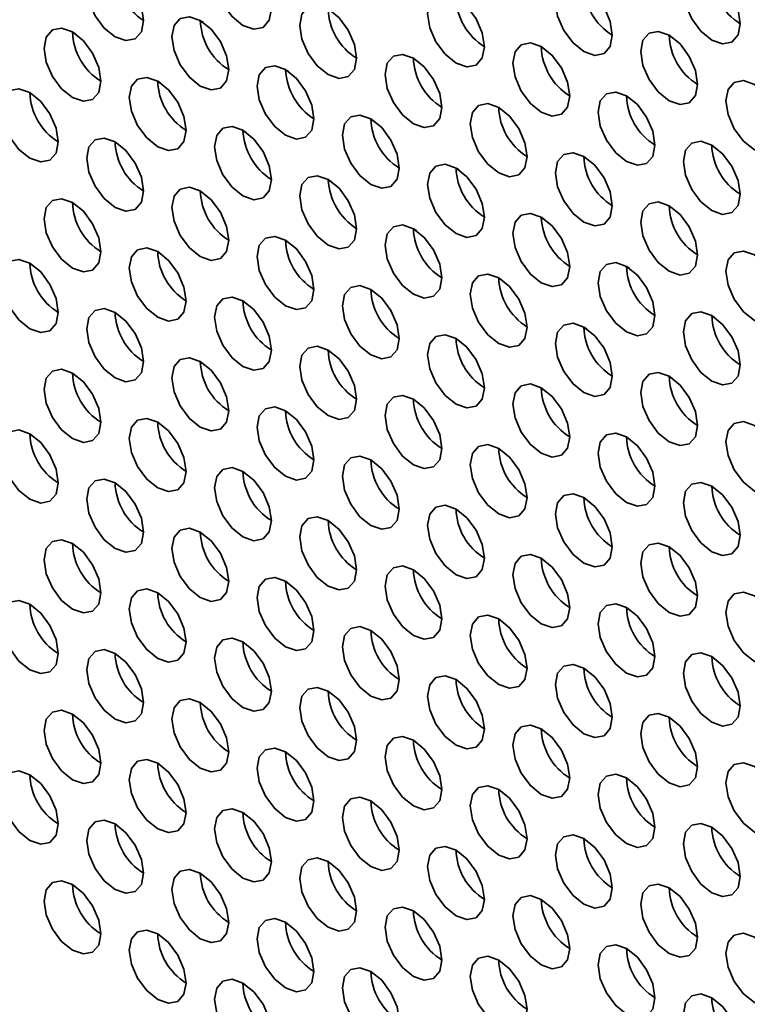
# Model space of a CAD drawing. Header units: millimetres. Extents: x 1 to 1119, y -1 to 863.
# Tile 105 of 211: x 795 to 801, y 626 to 634. Entities that reach past the tile are written whole.
import ezdxf

# ---------------------------------------------------------------- set-up
doc = ezdxf.new("R2010")
doc.units = ezdxf.units.MM

msp = doc.modelspace()

# ---------------------------------------------------------------- linework, layer by layer
at = {"color": 7, "linetype": 'Continuous', "lineweight": 35}
for p, q in [((796.6688, 633.7633), (796.6437, 633.7778)), ((795.5831, 633.6826), (795.6072, 633.6686)), ((797.3759, 633.3551), (797.3508, 633.3696)), ((796.2902, 633.2744), (796.3143, 633.2604)), ((798.083, 632.9469), (798.0579, 632.9614)), ((796.9973, 632.8662), (797.0214, 632.8522)), ((798.7902, 632.5387), (798.7651, 632.5532)), ((797.7044, 632.4579), (797.7285, 632.444)), ((799.4973, 632.1305), (799.4722, 632.145)), ((798.4115, 632.0497), (798.4357, 632.0358)), ((800.2044, 631.7223), (800.1793, 631.7368)), ((799.1186, 631.6415), (799.1428, 631.6276)), ((800.9115, 631.3141), (800.8864, 631.3286)), ((799.8257, 631.2333), (799.8499, 631.2194)), ((800.5328, 630.8251), (800.557, 630.8112))]:
    msp.add_line(p, q, dxfattribs=at)
at = {"color": 7, "linetype": 'Continuous', "lineweight": 35, "flags": 128}
for points in [[(797.233, 633.8747), (797.215, 633.9892), (797.1639, 634.107), (797.0875, 634.2101), (796.9973, 634.2829), (796.9071, 634.3143), (796.8306, 634.2994), (796.7795, 634.2406), (796.7616, 634.1468), (796.7795, 634.0323), (796.8306, 633.9145), (796.9071, 633.8114), (796.9973, 633.7386), (797.0875, 633.7072), (797.1639, 633.7221), (797.215, 633.7809), (797.233, 633.8747)], [(796.1723, 633.7793), (796.1544, 633.8938), (796.1033, 634.0116), (796.0268, 634.1148), (795.9366, 634.1876), (795.8464, 634.2189), (795.77, 634.2041), (795.7189, 634.1453), (795.7009, 634.0514), (795.7189, 633.9369), (795.77, 633.8191), (795.8464, 633.716), (795.9366, 633.6432), (796.0268, 633.6118), (796.1033, 633.6267), (796.1544, 633.6855), (796.1723, 633.7793)], [(801.1221, 633.7526), (801.1041, 633.8671), (801.053, 633.9849), (800.9766, 634.088), (800.8864, 634.1608), (800.7962, 634.1922), (800.7197, 634.1773), (800.6686, 634.1185), (800.6507, 634.0247), (800.6686, 633.9102), (800.7197, 633.7924), (800.7962, 633.6892), (800.8864, 633.6164), (800.9766, 633.5851), (801.053, 633.6), (801.1041, 633.6588), (801.1221, 633.7526)], [(800.0614, 633.6572), (800.0435, 633.7717), (799.9924, 633.8895), (799.9159, 633.9927), (799.8257, 634.0654), (799.7355, 634.0968), (799.659, 634.0819), (799.6079, 634.0231), (799.59, 633.9293), (799.6079, 633.8148), (799.659, 633.697), (799.7355, 633.5939), (799.8257, 633.5211), (799.9159, 633.4897), (799.9924, 633.5046), (800.0435, 633.5634), (800.0614, 633.6572)], [(799.0008, 633.5618), (798.9828, 633.6763), (798.9317, 633.7941), (798.8553, 633.8973), (798.7651, 633.9701), (798.6749, 634.0014), (798.5984, 633.9866), (798.5473, 633.9278), (798.5293, 633.834), (798.5473, 633.7195), (798.5984, 633.6017), (798.6749, 633.4985), (798.7651, 633.4257), (798.8553, 633.3944), (798.9317, 633.4092), (798.9828, 633.468), (799.0008, 633.5618)], [(797.9401, 633.4665), (797.9222, 633.581), (797.8711, 633.6988), (797.7946, 633.8019), (797.7044, 633.8747), (797.6142, 633.9061), (797.5377, 633.8912), (797.4866, 633.8324), (797.4687, 633.7386), (797.4866, 633.6241), (797.5377, 633.5063), (797.6142, 633.4031), (797.7044, 633.3304), (797.7946, 633.299), (797.8711, 633.3139), (797.9222, 633.3727), (797.9401, 633.4665)], [(796.8794, 633.3711), (796.8615, 633.4856), (796.8104, 633.6034), (796.7339, 633.7066), (796.6437, 633.7794), (796.5535, 633.8107), (796.4771, 633.7958), (796.426, 633.737), (796.408, 633.6432), (796.426, 633.5287), (796.4771, 633.4109), (796.5535, 633.3078), (796.6437, 633.235), (796.7339, 633.2036), (796.8104, 633.2185), (796.8615, 633.2773), (796.8794, 633.3711)], [(795.8188, 633.2757), (795.8008, 633.3903), (795.7497, 633.5081), (795.6733, 633.6112), (795.5831, 633.684), (795.4929, 633.7153), (795.4164, 633.7005), (795.3653, 633.6417), (795.3474, 633.5479), (795.3653, 633.4334), (795.4164, 633.3156), (795.4929, 633.2124), (795.5831, 633.1396), (795.6733, 633.1083), (795.7497, 633.1231), (795.8008, 633.1819), (795.8188, 633.2757)], [(800.7685, 633.249), (800.7506, 633.3635), (800.6995, 633.4813), (800.623, 633.5844), (800.5328, 633.6572), (800.4426, 633.6886), (800.3661, 633.6737), (800.3151, 633.6149), (800.2971, 633.5211), (800.3151, 633.4066), (800.3661, 633.2888), (800.4426, 633.1857), (800.5328, 633.1129), (800.623, 633.0815), (800.6995, 633.0964), (800.7506, 633.1552), (800.7685, 633.249)], [(799.7079, 633.1536), (799.6899, 633.2681), (799.6388, 633.3859), (799.5624, 633.4891), (799.4722, 633.5619), (799.382, 633.5932), (799.3055, 633.5784), (799.2544, 633.5196), (799.2365, 633.4258), (799.2544, 633.3112), (799.3055, 633.1934), (799.382, 633.0903), (799.4722, 633.0175), (799.5624, 632.9862), (799.6388, 633.001), (799.6899, 633.0598), (799.7079, 633.1536)], [(798.6472, 633.0583), (798.6293, 633.1728), (798.5782, 633.2906), (798.5017, 633.3937), (798.4115, 633.4665), (798.3213, 633.4979), (798.2448, 633.483), (798.1937, 633.4242), (798.1758, 633.3304), (798.1937, 633.2159), (798.2448, 633.0981), (798.3213, 632.9949), (798.4115, 632.9222), (798.5017, 632.8908), (798.5782, 632.9057), (798.6293, 632.9645), (798.6472, 633.0583)], [(797.5865, 632.9629), (797.5686, 633.0774), (797.5175, 633.1952), (797.441, 633.2984), (797.3508, 633.3712), (797.2606, 633.4025), (797.1842, 633.3876), (797.1331, 633.3288), (797.1151, 633.235), (797.1331, 633.1205), (797.1842, 633.0027), (797.2606, 632.8996), (797.3508, 632.8268), (797.441, 632.7954), (797.5175, 632.8103), (797.5686, 632.8691), (797.5865, 632.9629)], [(796.5259, 632.8675), (796.5079, 632.9821), (796.4568, 633.0999), (796.3804, 633.203), (796.2902, 633.2758), (796.2, 633.3071), (796.1235, 633.2923), (796.0724, 633.2335), (796.0545, 633.1397), (796.0724, 633.0252), (796.1235, 632.9074), (796.2, 632.8042), (796.2902, 632.7314), (796.3804, 632.7001), (796.4568, 632.7149), (796.5079, 632.7737), (796.5259, 632.8675)], [(801.4756, 632.8408), (801.4577, 632.9553), (801.4066, 633.0731), (801.3301, 633.1762), (801.2399, 633.249), (801.1497, 633.2804), (801.0733, 633.2655), (801.0222, 633.2067), (801.0042, 633.1129), (801.0222, 632.9984), (801.0733, 632.8806), (801.1497, 632.7775), (801.2399, 632.7047), (801.3301, 632.6733), (801.4066, 632.6882), (801.4577, 632.747), (801.4756, 632.8408)], [(795.4652, 632.7722), (795.4473, 632.8867), (795.3962, 633.0045), (795.3197, 633.1076), (795.2295, 633.1804), (795.1393, 633.2118), (795.0629, 633.1969), (795.0118, 633.1381), (794.9938, 633.0443), (795.0118, 632.9298), (795.0629, 632.812), (795.1393, 632.7089), (795.2295, 632.6361), (795.3197, 632.6047), (795.3962, 632.6196), (795.4473, 632.6784), (795.4652, 632.7722)], [(800.415, 632.7454), (800.397, 632.8599), (800.3459, 632.9777), (800.2695, 633.0809), (800.1793, 633.1537), (800.0891, 633.185), (800.0126, 633.1702), (799.9615, 633.1114), (799.9436, 633.0176), (799.9615, 632.903), (800.0126, 632.7852), (800.0891, 632.6821), (800.1793, 632.6093), (800.2695, 632.578), (800.3459, 632.5928), (800.397, 632.6516), (800.415, 632.7454)], [(799.3543, 632.6501), (799.3364, 632.7646), (799.2853, 632.8824), (799.2088, 632.9855), (799.1186, 633.0583), (799.0284, 633.0897), (798.9519, 633.0748), (798.9008, 633.016), (798.8829, 632.9222), (798.9008, 632.8077), (798.9519, 632.6899), (799.0284, 632.5867), (799.1186, 632.5139), (799.2088, 632.4826), (799.2853, 632.4975), (799.3364, 632.5563), (799.3543, 632.6501)], [(798.2936, 632.5547), (798.2757, 632.6692), (798.2246, 632.787), (798.1481, 632.8902), (798.0579, 632.9629), (797.9677, 632.9943), (797.8913, 632.9794), (797.8402, 632.9206), (797.8222, 632.8268), (797.8402, 632.7123), (797.8913, 632.5945), (797.9677, 632.4914), (798.0579, 632.4186), (798.1481, 632.3872), (798.2246, 632.4021), (798.2757, 632.4609), (798.2936, 632.5547)], [(797.233, 632.4593), (797.215, 632.5739), (797.1639, 632.6916), (797.0875, 632.7948), (796.9973, 632.8676), (796.9071, 632.8989), (796.8306, 632.8841), (796.7795, 632.8253), (796.7616, 632.7315), (796.7795, 632.617), (796.8306, 632.4992), (796.9071, 632.396), (796.9973, 632.3232), (797.0875, 632.2919), (797.1639, 632.3067), (797.215, 632.3655), (797.233, 632.4593)], [(796.1723, 632.364), (796.1544, 632.4785), (796.1033, 632.5963), (796.0268, 632.6994), (795.9366, 632.7722), (795.8464, 632.8036), (795.77, 632.7887), (795.7189, 632.7299), (795.7009, 632.6361), (795.7189, 632.5216), (795.77, 632.4038), (795.8464, 632.3007), (795.9366, 632.2279), (796.0268, 632.1965), (796.1033, 632.2114), (796.1544, 632.2702), (796.1723, 632.364)], [(801.1221, 632.3372), (801.1041, 632.4517), (801.053, 632.5695), (800.9766, 632.6727), (800.8864, 632.7455), (800.7962, 632.7768), (800.7197, 632.762), (800.6686, 632.7032), (800.6507, 632.6094), (800.6686, 632.4948), (800.7197, 632.377), (800.7962, 632.2739), (800.8864, 632.2011), (800.9766, 632.1698), (801.053, 632.1846), (801.1041, 632.2434), (801.1221, 632.3372)], [(800.0614, 632.2419), (800.0435, 632.3564), (799.9924, 632.4742), (799.9159, 632.5773), (799.8257, 632.6501), (799.7355, 632.6815), (799.659, 632.6666), (799.6079, 632.6078), (799.59, 632.514), (799.6079, 632.3995), (799.659, 632.2817), (799.7355, 632.1785), (799.8257, 632.1057), (799.9159, 632.0744), (799.9924, 632.0893), (800.0435, 632.1481), (800.0614, 632.2419)], [(799.0008, 632.1465), (798.9828, 632.261), (798.9317, 632.3788), (798.8553, 632.482), (798.7651, 632.5547), (798.6749, 632.5861), (798.5984, 632.5712), (798.5473, 632.5124), (798.5293, 632.4186), (798.5473, 632.3041), (798.5984, 632.1863), (798.6749, 632.0832), (798.7651, 632.0104), (798.8553, 631.979), (798.9317, 631.9939), (798.9828, 632.0527), (799.0008, 632.1465)], [(797.9401, 632.0511), (797.9222, 632.1657), (797.8711, 632.2834), (797.7946, 632.3866), (797.7044, 632.4594), (797.6142, 632.4907), (797.5377, 632.4759), (797.4866, 632.4171), (797.4687, 632.3233), (797.4866, 632.2088), (797.5377, 632.091), (797.6142, 631.9878), (797.7044, 631.915), (797.7946, 631.8837), (797.8711, 631.8985), (797.9222, 631.9573), (797.9401, 632.0511)], [(796.8794, 631.9558), (796.8615, 632.0703), (796.8104, 632.1881), (796.7339, 632.2912), (796.6437, 632.364), (796.5535, 632.3954), (796.4771, 632.3805), (796.426, 632.3217), (796.408, 632.2279), (796.426, 632.1134), (796.4771, 631.9956), (796.5535, 631.8924), (796.6437, 631.8197), (796.7339, 631.7883), (796.8104, 631.8032), (796.8615, 631.862), (796.8794, 631.9558)], [(795.8188, 631.8604), (795.8008, 631.9749), (795.7497, 632.0927), (795.6733, 632.1959), (795.5831, 632.2687), (795.4929, 632.3), (795.4164, 632.2852), (795.3653, 632.2263), (795.3474, 632.1325), (795.3653, 632.018), (795.4164, 631.9002), (795.4929, 631.7971), (795.5831, 631.7243), (795.6733, 631.6929), (795.7497, 631.7078), (795.8008, 631.7666), (795.8188, 631.8604)], [(800.7685, 631.8337), (800.7506, 631.9482), (800.6995, 632.066), (800.623, 632.1691), (800.5328, 632.2419), (800.4426, 632.2733), (800.3661, 632.2584), (800.3151, 632.1996), (800.2971, 632.1058), (800.3151, 631.9913), (800.3661, 631.8735), (800.4426, 631.7703), (800.5328, 631.6975), (800.623, 631.6662), (800.6995, 631.681), (800.7506, 631.7399), (800.7685, 631.8337)], [(799.7079, 631.7383), (799.6899, 631.8528), (799.6388, 631.9706), (799.5624, 632.0737), (799.4722, 632.1465), (799.382, 632.1779), (799.3055, 632.163), (799.2544, 632.1042), (799.2365, 632.0104), (799.2544, 631.8959), (799.3055, 631.7781), (799.382, 631.675), (799.4722, 631.6022), (799.5624, 631.5708), (799.6388, 631.5857), (799.6899, 631.6445), (799.7079, 631.7383)], [(798.6472, 631.6429), (798.6293, 631.7574), (798.5782, 631.8752), (798.5017, 631.9784), (798.4115, 632.0512), (798.3213, 632.0825), (798.2448, 632.0677), (798.1937, 632.0089), (798.1758, 631.9151), (798.1937, 631.8005), (798.2448, 631.6827), (798.3213, 631.5796), (798.4115, 631.5068), (798.5017, 631.4755), (798.5782, 631.4903), (798.6293, 631.5491), (798.6472, 631.6429)], [(797.5865, 631.5476), (797.5686, 631.6621), (797.5175, 631.7799), (797.441, 631.883), (797.3508, 631.9558), (797.2606, 631.9872), (797.1842, 631.9723), (797.1331, 631.9135), (797.1151, 631.8197), (797.1331, 631.7052), (797.1842, 631.5874), (797.2606, 631.4842), (797.3508, 631.4115), (797.441, 631.3801), (797.5175, 631.395), (797.5686, 631.4538), (797.5865, 631.5476)], [(796.5259, 631.4522), (796.5079, 631.5667), (796.4568, 631.6845), (796.3804, 631.7877), (796.2902, 631.8605), (796.2, 631.8918), (796.1235, 631.8769), (796.0724, 631.8181), (796.0545, 631.7243), (796.0724, 631.6098), (796.1235, 631.492), (796.2, 631.3889), (796.2902, 631.3161), (796.3804, 631.2847), (796.4568, 631.2996), (796.5079, 631.3584), (796.5259, 631.4522)], [(801.4756, 631.4254), (801.4577, 631.54), (801.4066, 631.6578), (801.3301, 631.7609), (801.2399, 631.8337), (801.1497, 631.865), (801.0733, 631.8502), (801.0222, 631.7914), (801.0042, 631.6976), (801.0222, 631.5831), (801.0733, 631.4653), (801.1497, 631.3621), (801.2399, 631.2893), (801.3301, 631.258), (801.4066, 631.2728), (801.4577, 631.3316), (801.4756, 631.4254)], [(795.4652, 631.3568), (795.4473, 631.4714), (795.3962, 631.5892), (795.3197, 631.6923), (795.2295, 631.7651), (795.1393, 631.7964), (795.0629, 631.7816), (795.0118, 631.7228), (794.9938, 631.629), (795.0118, 631.5145), (795.0629, 631.3967), (795.1393, 631.2935), (795.2295, 631.2207), (795.3197, 631.1894), (795.3962, 631.2042), (795.4473, 631.263), (795.4652, 631.3568)], [(800.415, 631.3301), (800.397, 631.4446), (800.3459, 631.5624), (800.2695, 631.6655), (800.1793, 631.7383), (800.0891, 631.7697), (800.0126, 631.7548), (799.9615, 631.696), (799.9436, 631.6022), (799.9615, 631.4877), (800.0126, 631.3699), (800.0891, 631.2668), (800.1793, 631.194), (800.2695, 631.1626), (800.3459, 631.1775), (800.397, 631.2363), (800.415, 631.3301)], [(799.3543, 631.2347), (799.3364, 631.3492), (799.2853, 631.467), (799.2088, 631.5702), (799.1186, 631.643), (799.0284, 631.6743), (798.9519, 631.6595), (798.9008, 631.6007), (798.8829, 631.5069), (798.9008, 631.3923), (798.9519, 631.2745), (799.0284, 631.1714), (799.1186, 631.0986), (799.2088, 631.0673), (799.2853, 631.0821), (799.3364, 631.1409), (799.3543, 631.2347)], [(798.2936, 631.1394), (798.2757, 631.2539), (798.2246, 631.3717), (798.1481, 631.4748), (798.0579, 631.5476), (797.9677, 631.579), (797.8913, 631.5641), (797.8402, 631.5053), (797.8222, 631.4115), (797.8402, 631.297), (797.8913, 631.1792), (797.9677, 631.076), (798.0579, 631.0032), (798.1481, 630.9719), (798.2246, 630.9868), (798.2757, 631.0456), (798.2936, 631.1394)], [(797.233, 631.044), (797.215, 631.1585), (797.1639, 631.2763), (797.0875, 631.3795), (796.9973, 631.4522), (796.9071, 631.4836), (796.8306, 631.4687), (796.7795, 631.4099), (796.7616, 631.3161), (796.7795, 631.2016), (796.8306, 631.0838), (796.9071, 630.9807), (796.9973, 630.9079), (797.0875, 630.8765), (797.1639, 630.8914), (797.215, 630.9502), (797.233, 631.044)], [(796.1723, 630.9486), (796.1544, 631.0632), (796.1033, 631.1809), (796.0268, 631.2841), (795.9366, 631.3569), (795.8464, 631.3882), (795.77, 631.3734), (795.7189, 631.3146), (795.7009, 631.2208), (795.7189, 631.1063), (795.77, 630.9885), (795.8464, 630.8853), (795.9366, 630.8125), (796.0268, 630.7812), (796.1033, 630.796), (796.1544, 630.8548), (796.1723, 630.9486)], [(801.1221, 630.9219), (801.1041, 631.0364), (801.053, 631.1542), (800.9766, 631.2573), (800.8864, 631.3301), (800.7962, 631.3615), (800.7197, 631.3466), (800.6686, 631.2878), (800.6507, 631.194), (800.6686, 631.0795), (800.7197, 630.9617), (800.7962, 630.8586), (800.8864, 630.7858), (800.9766, 630.7544), (801.053, 630.7693), (801.1041, 630.8281), (801.1221, 630.9219)], [(800.0614, 630.8265), (800.0435, 630.941), (799.9924, 631.0588), (799.9159, 631.162), (799.8257, 631.2348), (799.7355, 631.2661), (799.659, 631.2513), (799.6079, 631.1925), (799.59, 631.0987), (799.6079, 630.9841), (799.659, 630.8663), (799.7355, 630.7632), (799.8257, 630.6904), (799.9159, 630.6591), (799.9924, 630.6739), (800.0435, 630.7327), (800.0614, 630.8265)], [(799.0008, 630.7312), (798.9828, 630.8457), (798.9317, 630.9635), (798.8553, 631.0666), (798.7651, 631.1394), (798.6749, 631.1708), (798.5984, 631.1559), (798.5473, 631.0971), (798.5293, 631.0033), (798.5473, 630.8888), (798.5984, 630.771), (798.6749, 630.6678), (798.7651, 630.595), (798.8553, 630.5637), (798.9317, 630.5786), (798.9828, 630.6374), (799.0008, 630.7312)], [(797.9401, 630.6358), (797.9222, 630.7503), (797.8711, 630.8681), (797.7946, 630.9713), (797.7044, 631.044), (797.6142, 631.0754), (797.5377, 631.0605), (797.4866, 631.0017), (797.4687, 630.9079), (797.4866, 630.7934), (797.5377, 630.6756), (797.6142, 630.5725), (797.7044, 630.4997), (797.7946, 630.4683), (797.8711, 630.4832), (797.9222, 630.542), (797.9401, 630.6358)], [(796.8794, 630.5404), (796.8615, 630.655), (796.8104, 630.7727), (796.7339, 630.8759), (796.6437, 630.9487), (796.5535, 630.98), (796.4771, 630.9652), (796.426, 630.9064), (796.408, 630.8126), (796.426, 630.6981), (796.4771, 630.5803), (796.5535, 630.4771), (796.6437, 630.4043), (796.7339, 630.373), (796.8104, 630.3878), (796.8615, 630.4466), (796.8794, 630.5404)], [(795.8188, 630.4451), (795.8008, 630.5596), (795.7497, 630.6774), (795.6733, 630.7805), (795.5831, 630.8533), (795.4929, 630.8847), (795.4164, 630.8698), (795.3653, 630.811), (795.3474, 630.7172), (795.3653, 630.6027), (795.4164, 630.4849), (795.4929, 630.3817), (795.5831, 630.309), (795.6733, 630.2776), (795.7497, 630.2925), (795.8008, 630.3513), (795.8188, 630.4451)], [(800.7685, 630.4183), (800.7506, 630.5328), (800.6995, 630.6506), (800.623, 630.7538), (800.5328, 630.8266), (800.4426, 630.8579), (800.3661, 630.8431), (800.3151, 630.7843), (800.2971, 630.6904), (800.3151, 630.5759), (800.3661, 630.4581), (800.4426, 630.355), (800.5328, 630.2822), (800.623, 630.2509), (800.6995, 630.2657), (800.7506, 630.3245), (800.7685, 630.4183)], [(799.7079, 630.323), (799.6899, 630.4375), (799.6388, 630.5553), (799.5624, 630.6584), (799.4722, 630.7312), (799.382, 630.7626), (799.3055, 630.7477), (799.2544, 630.6889), (799.2365, 630.5951), (799.2544, 630.4806), (799.3055, 630.3628), (799.382, 630.2596), (799.4722, 630.1868), (799.5624, 630.1555), (799.6388, 630.1703), (799.6899, 630.2292), (799.7079, 630.323)], [(798.6472, 630.2276), (798.6293, 630.3421), (798.5782, 630.4599), (798.5017, 630.5631), (798.4115, 630.6358), (798.3213, 630.6672), (798.2448, 630.6523), (798.1937, 630.5935), (798.1758, 630.4997), (798.1937, 630.3852), (798.2448, 630.2674), (798.3213, 630.1643), (798.4115, 630.0915), (798.5017, 630.0601), (798.5782, 630.075), (798.6293, 630.1338), (798.6472, 630.2276)], [(797.5865, 630.1322), (797.5686, 630.2467), (797.5175, 630.3645), (797.441, 630.4677), (797.3508, 630.5405), (797.2606, 630.5718), (797.1842, 630.557), (797.1331, 630.4982), (797.1151, 630.4044), (797.1331, 630.2898), (797.1842, 630.172), (797.2606, 630.0689), (797.3508, 629.9961), (797.441, 629.9648), (797.5175, 629.9796), (797.5686, 630.0384), (797.5865, 630.1322)], [(796.5259, 630.0369), (796.5079, 630.1514), (796.4568, 630.2692), (796.3804, 630.3723), (796.2902, 630.4451), (796.2, 630.4765), (796.1235, 630.4616), (796.0724, 630.4028), (796.0545, 630.309), (796.0724, 630.1945), (796.1235, 630.0767), (796.2, 629.9735), (796.2902, 629.9008), (796.3804, 629.8694), (796.4568, 629.8843), (796.5079, 629.9431), (796.5259, 630.0369)], [(801.4756, 630.0101), (801.4577, 630.1246), (801.4066, 630.2424), (801.3301, 630.3456), (801.2399, 630.4184), (801.1497, 630.4497), (801.0733, 630.4349), (801.0222, 630.3761), (801.0042, 630.2822), (801.0222, 630.1677), (801.0733, 630.0499), (801.1497, 629.9468), (801.2399, 629.874), (801.3301, 629.8426), (801.4066, 629.8575), (801.4577, 629.9163), (801.4756, 630.0101)], [(795.4652, 629.9415), (795.4473, 630.056), (795.3962, 630.1738), (795.3197, 630.277), (795.2295, 630.3498), (795.1393, 630.3811), (795.0629, 630.3662), (795.0118, 630.3074), (794.9938, 630.2136), (795.0118, 630.0991), (795.0629, 629.9813), (795.1393, 629.8782), (795.2295, 629.8054), (795.3197, 629.774), (795.3962, 629.7889), (795.4473, 629.8477), (795.4652, 629.9415)], [(800.415, 629.9147), (800.397, 630.0293), (800.3459, 630.1471), (800.2695, 630.2502), (800.1793, 630.323), (800.0891, 630.3543), (800.0126, 630.3395), (799.9615, 630.2807), (799.9436, 630.1869), (799.9615, 630.0724), (800.0126, 629.9546), (800.0891, 629.8514), (800.1793, 629.7786), (800.2695, 629.7473), (800.3459, 629.7621), (800.397, 629.8209), (800.415, 629.9147)], [(799.3543, 629.8194), (799.3364, 629.9339), (799.2853, 630.0517), (799.2088, 630.1548), (799.1186, 630.2276), (799.0284, 630.259), (798.9519, 630.2441), (798.9008, 630.1853), (798.8829, 630.0915), (798.9008, 629.977), (798.9519, 629.8592), (799.0284, 629.7561), (799.1186, 629.6833), (799.2088, 629.6519), (799.2853, 629.6668), (799.3364, 629.7256), (799.3543, 629.8194)], [(798.2936, 629.724), (798.2757, 629.8385), (798.2246, 629.9563), (798.1481, 630.0595), (798.0579, 630.1323), (797.9677, 630.1636), (797.8913, 630.1488), (797.8402, 630.09), (797.8222, 629.9962), (797.8402, 629.8816), (797.8913, 629.7638), (797.9677, 629.6607), (798.0579, 629.5879), (798.1481, 629.5566), (798.2246, 629.5714), (798.2757, 629.6302), (798.2936, 629.724)], [(797.233, 629.6287), (797.215, 629.7432), (797.1639, 629.861), (797.0875, 629.9641), (796.9973, 630.0369), (796.9071, 630.0683), (796.8306, 630.0534), (796.7795, 629.9946), (796.7616, 629.9008), (796.7795, 629.7863), (796.8306, 629.6685), (796.9071, 629.5653), (796.9973, 629.4925), (797.0875, 629.4612), (797.1639, 629.4761), (797.215, 629.5349), (797.233, 629.6287)], [(796.1723, 629.5333), (796.1544, 629.6478), (796.1033, 629.7656), (796.0268, 629.8688), (795.9366, 629.9415), (795.8464, 629.9729), (795.77, 629.958), (795.7189, 629.8992), (795.7009, 629.8054), (795.7189, 629.6909), (795.77, 629.5731), (795.8464, 629.47), (795.9366, 629.3972), (796.0268, 629.3658), (796.1033, 629.3807), (796.1544, 629.4395), (796.1723, 629.5333)], [(801.1221, 629.5065), (801.1041, 629.6211), (801.053, 629.7389), (800.9766, 629.842), (800.8864, 629.9148), (800.7962, 629.9461), (800.7197, 629.9313), (800.6686, 629.8725), (800.6507, 629.7787), (800.6686, 629.6642), (800.7197, 629.5464), (800.7962, 629.4432), (800.8864, 629.3704), (800.9766, 629.3391), (801.053, 629.3539), (801.1041, 629.4127), (801.1221, 629.5065)], [(800.0614, 629.4112), (800.0435, 629.5257), (799.9924, 629.6435), (799.9159, 629.7466), (799.8257, 629.8194), (799.7355, 629.8508), (799.659, 629.8359), (799.6079, 629.7771), (799.59, 629.6833), (799.6079, 629.5688), (799.659, 629.451), (799.7355, 629.3479), (799.8257, 629.2751), (799.9159, 629.2437), (799.9924, 629.2586), (800.0435, 629.3174), (800.0614, 629.4112)], [(799.0008, 629.3158), (798.9828, 629.4303), (798.9317, 629.5481), (798.8553, 629.6513), (798.7651, 629.7241), (798.6749, 629.7554), (798.5984, 629.7406), (798.5473, 629.6818), (798.5293, 629.588), (798.5473, 629.4734), (798.5984, 629.3556), (798.6749, 629.2525), (798.7651, 629.1797), (798.8553, 629.1484), (798.9317, 629.1632), (798.9828, 629.222), (799.0008, 629.3158)], [(797.9401, 629.2205), (797.9222, 629.335), (797.8711, 629.4528), (797.7946, 629.5559), (797.7044, 629.6287), (797.6142, 629.6601), (797.5377, 629.6452), (797.4866, 629.5864), (797.4687, 629.4926), (797.4866, 629.3781), (797.5377, 629.2603), (797.6142, 629.1571), (797.7044, 629.0843), (797.7946, 629.053), (797.8711, 629.0679), (797.9222, 629.1267), (797.9401, 629.2205)], [(796.8794, 629.1251), (796.8615, 629.2396), (796.8104, 629.3574), (796.7339, 629.4606), (796.6437, 629.5333), (796.5535, 629.5647), (796.4771, 629.5498), (796.426, 629.491), (796.408, 629.3972), (796.426, 629.2827), (796.4771, 629.1649), (796.5535, 629.0618), (796.6437, 628.989), (796.7339, 628.9576), (796.8104, 628.9725), (796.8615, 629.0313), (796.8794, 629.1251)], [(795.8188, 629.0297), (795.8008, 629.1442), (795.7497, 629.262), (795.6733, 629.3652), (795.5831, 629.438), (795.4929, 629.4693), (795.4164, 629.4545), (795.3653, 629.3957), (795.3474, 629.3019), (795.3653, 629.1874), (795.4164, 629.0696), (795.4929, 628.9664), (795.5831, 628.8936), (795.6733, 628.8623), (795.7497, 628.8771), (795.8008, 628.9359), (795.8188, 629.0297)], [(800.7685, 629.003), (800.7506, 629.1175), (800.6995, 629.2353), (800.623, 629.3384), (800.5328, 629.4112), (800.4426, 629.4426), (800.3661, 629.4277), (800.3151, 629.3689), (800.2971, 629.2751), (800.3151, 629.1606), (800.3661, 629.0428), (800.4426, 628.9397), (800.5328, 628.8669), (800.623, 628.8355), (800.6995, 628.8504), (800.7506, 628.9092), (800.7685, 629.003)], [(799.7079, 628.9076), (799.6899, 629.0221), (799.6388, 629.1399), (799.5624, 629.2431), (799.4722, 629.3159), (799.382, 629.3472), (799.3055, 629.3324), (799.2544, 629.2736), (799.2365, 629.1798), (799.2544, 629.0652), (799.3055, 628.9474), (799.382, 628.8443), (799.4722, 628.7715), (799.5624, 628.7402), (799.6388, 628.755), (799.6899, 628.8138), (799.7079, 628.9076)], [(798.6472, 628.8123), (798.6293, 628.9268), (798.5782, 629.0446), (798.5017, 629.1477), (798.4115, 629.2205), (798.3213, 629.2519), (798.2448, 629.237), (798.1937, 629.1782), (798.1758, 629.0844), (798.1937, 628.9699), (798.2448, 628.8521), (798.3213, 628.7489), (798.4115, 628.6761), (798.5017, 628.6448), (798.5782, 628.6596), (798.6293, 628.7185), (798.6472, 628.8123)], [(797.5865, 628.7169), (797.5686, 628.8314), (797.5175, 628.9492), (797.441, 629.0524), (797.3508, 629.1251), (797.2606, 629.1565), (797.1842, 629.1416), (797.1331, 629.0828), (797.1151, 628.989), (797.1331, 628.8745), (797.1842, 628.7567), (797.2606, 628.6536), (797.3508, 628.5808), (797.441, 628.5494), (797.5175, 628.5643), (797.5686, 628.6231), (797.5865, 628.7169)], [(796.5259, 628.6215), (796.5079, 628.736), (796.4568, 628.8538), (796.3804, 628.957), (796.2902, 629.0298), (796.2, 629.0611), (796.1235, 629.0463), (796.0724, 628.9875), (796.0545, 628.8937), (796.0724, 628.7791), (796.1235, 628.6613), (796.2, 628.5582), (796.2902, 628.4854), (796.3804, 628.4541), (796.4568, 628.4689), (796.5079, 628.5277), (796.5259, 628.6215)], [(801.4756, 628.5948), (801.4577, 628.7093), (801.4066, 628.8271), (801.3301, 628.9302), (801.2399, 629.003), (801.1497, 629.0344), (801.0733, 629.0195), (801.0222, 628.9607), (801.0042, 628.8669), (801.0222, 628.7524), (801.0733, 628.6346), (801.1497, 628.5315), (801.2399, 628.4587), (801.3301, 628.4273), (801.4066, 628.4422), (801.4577, 628.501), (801.4756, 628.5948)], [(795.4652, 628.5262), (795.4473, 628.6407), (795.3962, 628.7585), (795.3197, 628.8616), (795.2295, 628.9344), (795.1393, 628.9658), (795.0629, 628.9509), (795.0118, 628.8921), (794.9938, 628.7983), (795.0118, 628.6838), (795.0629, 628.566), (795.1393, 628.4628), (795.2295, 628.3901), (795.3197, 628.3587), (795.3962, 628.3736), (795.4473, 628.4324), (795.4652, 628.5262)], [(800.415, 628.4994), (800.397, 628.6139), (800.3459, 628.7317), (800.2695, 628.8349), (800.1793, 628.9077), (800.0891, 628.939), (800.0126, 628.9242), (799.9615, 628.8654), (799.9436, 628.7715), (799.9615, 628.657), (800.0126, 628.5392), (800.0891, 628.4361), (800.1793, 628.3633), (800.2695, 628.3319), (800.3459, 628.3468), (800.397, 628.4056), (800.415, 628.4994)], [(799.3543, 628.404), (799.3364, 628.5186), (799.2853, 628.6364), (799.2088, 628.7395), (799.1186, 628.8123), (799.0284, 628.8437), (798.9519, 628.8288), (798.9008, 628.77), (798.8829, 628.6762), (798.9008, 628.5617), (798.9519, 628.4439), (799.0284, 628.3407), (799.1186, 628.2679), (799.2088, 628.2366), (799.2853, 628.2514), (799.3364, 628.3102), (799.3543, 628.404)], [(798.2936, 628.3087), (798.2757, 628.4232), (798.2246, 628.541), (798.1481, 628.6441), (798.0579, 628.7169), (797.9677, 628.7483), (797.8913, 628.7334), (797.8402, 628.6746), (797.8222, 628.5808), (797.8402, 628.4663), (797.8913, 628.3485), (797.9677, 628.2454), (798.0579, 628.1726), (798.1481, 628.1412), (798.2246, 628.1561), (798.2757, 628.2149), (798.2936, 628.3087)], [(797.233, 628.2133), (797.215, 628.3278), (797.1639, 628.4456), (797.0875, 628.5488), (796.9973, 628.6216), (796.9071, 628.6529), (796.8306, 628.6381), (796.7795, 628.5793), (796.7616, 628.4855), (796.7795, 628.3709), (796.8306, 628.2531), (796.9071, 628.15), (796.9973, 628.0772), (797.0875, 628.0459), (797.1639, 628.0607), (797.215, 628.1195), (797.233, 628.2133)], [(796.1723, 628.118), (796.1544, 628.2325), (796.1033, 628.3503), (796.0268, 628.4534), (795.9366, 628.5262), (795.8464, 628.5576), (795.77, 628.5427), (795.7189, 628.4839), (795.7009, 628.3901), (795.7189, 628.2756), (795.77, 628.1578), (795.8464, 628.0546), (795.9366, 627.9818), (796.0268, 627.9505), (796.1033, 627.9654), (796.1544, 628.0242), (796.1723, 628.118)], [(801.1221, 628.0912), (801.1041, 628.2057), (801.053, 628.3235), (800.9766, 628.4267), (800.8864, 628.4995), (800.7962, 628.5308), (800.7197, 628.516), (800.6686, 628.4571), (800.6507, 628.3633), (800.6686, 628.2488), (800.7197, 628.131), (800.7962, 628.0279), (800.8864, 627.9551), (800.9766, 627.9237), (801.053, 627.9386), (801.1041, 627.9974), (801.1221, 628.0912)], [(800.0614, 627.9958), (800.0435, 628.1104), (799.9924, 628.2282), (799.9159, 628.3313), (799.8257, 628.4041), (799.7355, 628.4354), (799.659, 628.4206), (799.6079, 628.3618), (799.59, 628.268), (799.6079, 628.1535), (799.659, 628.0357), (799.7355, 627.9325), (799.8257, 627.8597), (799.9159, 627.8284), (799.9924, 627.8432), (800.0435, 627.902), (800.0614, 627.9958)], [(799.0008, 627.9005), (798.9828, 628.015), (798.9317, 628.1328), (798.8553, 628.2359), (798.7651, 628.3087), (798.6749, 628.3401), (798.5984, 628.3252), (798.5473, 628.2664), (798.5293, 628.1726), (798.5473, 628.0581), (798.5984, 627.9403), (798.6749, 627.8372), (798.7651, 627.7644), (798.8553, 627.733), (798.9317, 627.7479), (798.9828, 627.8067), (799.0008, 627.9005)], [(797.9401, 627.8051), (797.9222, 627.9196), (797.8711, 628.0374), (797.7946, 628.1406), (797.7044, 628.2134), (797.6142, 628.2447), (797.5377, 628.2299), (797.4866, 628.1711), (797.4687, 628.0773), (797.4866, 627.9627), (797.5377, 627.8449), (797.6142, 627.7418), (797.7044, 627.669), (797.7946, 627.6377), (797.8711, 627.6525), (797.9222, 627.7113), (797.9401, 627.8051)], [(796.8794, 627.7098), (796.8615, 627.8243), (796.8104, 627.9421), (796.7339, 628.0452), (796.6437, 628.118), (796.5535, 628.1494), (796.4771, 628.1345), (796.426, 628.0757), (796.408, 627.9819), (796.426, 627.8674), (796.4771, 627.7496), (796.5535, 627.6464), (796.6437, 627.5736), (796.7339, 627.5423), (796.8104, 627.5572), (796.8615, 627.616), (796.8794, 627.7098)], [(795.8188, 627.6144), (795.8008, 627.7289), (795.7497, 627.8467), (795.6733, 627.9499), (795.5831, 628.0226), (795.4929, 628.054), (795.4164, 628.0391), (795.3653, 627.9803), (795.3474, 627.8865), (795.3653, 627.772), (795.4164, 627.6542), (795.4929, 627.5511), (795.5831, 627.4783), (795.6733, 627.4469), (795.7497, 627.4618), (795.8008, 627.5206), (795.8188, 627.6144)], [(800.7685, 627.5876), (800.7506, 627.7022), (800.6995, 627.82), (800.623, 627.9231), (800.5328, 627.9959), (800.4426, 628.0272), (800.3661, 628.0124), (800.3151, 627.9536), (800.2971, 627.8598), (800.3151, 627.7453), (800.3661, 627.6275), (800.4426, 627.5243), (800.5328, 627.4515), (800.623, 627.4202), (800.6995, 627.435), (800.7506, 627.4938), (800.7685, 627.5876)], [(799.7079, 627.4923), (799.6899, 627.6068), (799.6388, 627.7246), (799.5624, 627.8277), (799.4722, 627.9005), (799.382, 627.9319), (799.3055, 627.917), (799.2544, 627.8582), (799.2365, 627.7644), (799.2544, 627.6499), (799.3055, 627.5321), (799.382, 627.429), (799.4722, 627.3562), (799.5624, 627.3248), (799.6388, 627.3397), (799.6899, 627.3985), (799.7079, 627.4923)], [(798.6472, 627.3969), (798.6293, 627.5114), (798.5782, 627.6292), (798.5017, 627.7324), (798.4115, 627.8052), (798.3213, 627.8365), (798.2448, 627.8217), (798.1937, 627.7629), (798.1758, 627.6691), (798.1937, 627.5545), (798.2448, 627.4367), (798.3213, 627.3336), (798.4115, 627.2608), (798.5017, 627.2294), (798.5782, 627.2443), (798.6293, 627.3031), (798.6472, 627.3969)], [(797.5865, 627.3016), (797.5686, 627.4161), (797.5175, 627.5339), (797.441, 627.637), (797.3508, 627.7098), (797.2606, 627.7412), (797.1842, 627.7263), (797.1331, 627.6675), (797.1151, 627.5737), (797.1331, 627.4592), (797.1842, 627.3414), (797.2606, 627.2382), (797.3508, 627.1654), (797.441, 627.1341), (797.5175, 627.1489), (797.5686, 627.2078), (797.5865, 627.3016)], [(796.5259, 627.2062), (796.5079, 627.3207), (796.4568, 627.4385), (796.3804, 627.5416), (796.2902, 627.6144), (796.2, 627.6458), (796.1235, 627.6309), (796.0724, 627.5721), (796.0545, 627.4783), (796.0724, 627.3638), (796.1235, 627.246), (796.2, 627.1429), (796.2902, 627.0701), (796.3804, 627.0387), (796.4568, 627.0536), (796.5079, 627.1124), (796.5259, 627.2062)], [(801.4756, 627.1794), (801.4577, 627.2939), (801.4066, 627.4117), (801.3301, 627.5149), (801.2399, 627.5877), (801.1497, 627.619), (801.0733, 627.6042), (801.0222, 627.5454), (801.0042, 627.4516), (801.0222, 627.3371), (801.0733, 627.2193), (801.1497, 627.1161), (801.2399, 627.0433), (801.3301, 627.012), (801.4066, 627.0268), (801.4577, 627.0856), (801.4756, 627.1794)], [(795.4652, 627.1108), (795.4473, 627.2253), (795.3962, 627.3431), (795.3197, 627.4463), (795.2295, 627.5191), (795.1393, 627.5504), (795.0629, 627.5356), (795.0118, 627.4768), (794.9938, 627.383), (795.0118, 627.2684), (795.0629, 627.1507), (795.1393, 627.0475), (795.2295, 626.9747), (795.3197, 626.9434), (795.3962, 626.9582), (795.4473, 627.017), (795.4652, 627.1108)], [(800.415, 627.0841), (800.397, 627.1986), (800.3459, 627.3164), (800.2695, 627.4195), (800.1793, 627.4923), (800.0891, 627.5237), (800.0126, 627.5088), (799.9615, 627.45), (799.9436, 627.3562), (799.9615, 627.2417), (800.0126, 627.1239), (800.0891, 627.0207), (800.1793, 626.948), (800.2695, 626.9166), (800.3459, 626.9315), (800.397, 626.9903), (800.415, 627.0841)], [(799.3543, 626.9887), (799.3364, 627.1032), (799.2853, 627.221), (799.2088, 627.3242), (799.1186, 627.397), (799.0284, 627.4283), (798.9519, 627.4135), (798.9008, 627.3546), (798.8829, 627.2608), (798.9008, 627.1463), (798.9519, 627.0285), (799.0284, 626.9254), (799.1186, 626.8526), (799.2088, 626.8212), (799.2853, 626.8361), (799.3364, 626.8949), (799.3543, 626.9887)], [(798.2936, 626.8933), (798.2757, 627.0079), (798.2246, 627.1257), (798.1481, 627.2288), (798.0579, 627.3016), (797.9677, 627.3329), (797.8913, 627.3181), (797.8402, 627.2593), (797.8222, 627.1655), (797.8402, 627.051), (797.8913, 626.9332), (797.9677, 626.83), (798.0579, 626.7572), (798.1481, 626.7259), (798.2246, 626.7407), (798.2757, 626.7995), (798.2936, 626.8933)], [(797.233, 626.798), (797.215, 626.9125), (797.1639, 627.0303), (797.0875, 627.1334), (796.9973, 627.2062), (796.9071, 627.2376), (796.8306, 627.2227), (796.7795, 627.1639), (796.7616, 627.0701), (796.7795, 626.9556), (796.8306, 626.8378), (796.9071, 626.7347), (796.9973, 626.6619), (797.0875, 626.6305), (797.1639, 626.6454), (797.215, 626.7042), (797.233, 626.798)], [(796.1723, 626.7026), (796.1544, 626.8171), (796.1033, 626.9349), (796.0268, 627.0381), (795.9366, 627.1109), (795.8464, 627.1422), (795.77, 627.1274), (795.7189, 627.0686), (795.7009, 626.9748), (795.7189, 626.8602), (795.77, 626.7424), (795.8464, 626.6393), (795.9366, 626.5665), (796.0268, 626.5352), (796.1033, 626.55), (796.1544, 626.6088), (796.1723, 626.7026)], [(801.1221, 626.6759), (801.1041, 626.7904), (801.053, 626.9082), (800.9766, 627.0113), (800.8864, 627.0841), (800.7962, 627.1155), (800.7197, 627.1006), (800.6686, 627.0418), (800.6507, 626.948), (800.6686, 626.8335), (800.7197, 626.7157), (800.7962, 626.6125), (800.8864, 626.5398), (800.9766, 626.5084), (801.053, 626.5233), (801.1041, 626.5821), (801.1221, 626.6759)], [(800.0614, 626.5805), (800.0435, 626.695), (799.9924, 626.8128), (799.9159, 626.916), (799.8257, 626.9888), (799.7355, 627.0201), (799.659, 627.0053), (799.6079, 626.9464), (799.59, 626.8526), (799.6079, 626.7381), (799.659, 626.6203), (799.7355, 626.5172), (799.8257, 626.4444), (799.9159, 626.413), (799.9924, 626.4279), (800.0435, 626.4867), (800.0614, 626.5805)], [(799.0008, 626.4851), (798.9828, 626.5997), (798.9317, 626.7175), (798.8553, 626.8206), (798.7651, 626.8934), (798.6749, 626.9247), (798.5984, 626.9099), (798.5473, 626.8511), (798.5293, 626.7573), (798.5473, 626.6428), (798.5984, 626.525), (798.6749, 626.4218), (798.7651, 626.349), (798.8553, 626.3177), (798.9317, 626.3325), (798.9828, 626.3913), (799.0008, 626.4851)], [(797.9401, 626.3898), (797.9222, 626.5043), (797.8711, 626.6221), (797.7946, 626.7252), (797.7044, 626.798), (797.6142, 626.8294), (797.5377, 626.8145), (797.4866, 626.7557), (797.4687, 626.6619), (797.4866, 626.5474), (797.5377, 626.4296), (797.6142, 626.3265), (797.7044, 626.2537), (797.7946, 626.2223), (797.8711, 626.2372), (797.9222, 626.296), (797.9401, 626.3898)], [(796.8794, 626.2944), (796.8615, 626.4089), (796.8104, 626.5267), (796.7339, 626.6299), (796.6437, 626.7027), (796.5535, 626.734), (796.4771, 626.7192), (796.426, 626.6604), (796.408, 626.5666), (796.426, 626.452), (796.4771, 626.3342), (796.5535, 626.2311), (796.6437, 626.1583), (796.7339, 626.127), (796.8104, 626.1418), (796.8615, 626.2006), (796.8794, 626.2944)], [(795.8188, 626.1991), (795.8008, 626.3136), (795.7497, 626.4314), (795.6733, 626.5345), (795.5831, 626.6073), (795.4929, 626.6387), (795.4164, 626.6238), (795.3653, 626.565), (795.3474, 626.4712), (795.3653, 626.3567), (795.4164, 626.2389), (795.4929, 626.1357), (795.5831, 626.0629), (795.6733, 626.0316), (795.7497, 626.0464), (795.8008, 626.1053), (795.8188, 626.1991)], [(800.7685, 626.1723), (800.7506, 626.2868), (800.6995, 626.4046), (800.623, 626.5078), (800.5328, 626.5806), (800.4426, 626.6119), (800.3661, 626.597), (800.3151, 626.5382), (800.2971, 626.4444), (800.3151, 626.3299), (800.3661, 626.2121), (800.4426, 626.109), (800.5328, 626.0362), (800.623, 626.0048), (800.6995, 626.0197), (800.7506, 626.0785), (800.7685, 626.1723)], [(799.7079, 626.0769), (799.6899, 626.1915), (799.6388, 626.3093), (799.5624, 626.4124), (799.4722, 626.4852), (799.382, 626.5165), (799.3055, 626.5017), (799.2544, 626.4429), (799.2365, 626.3491), (799.2544, 626.2346), (799.3055, 626.1168), (799.382, 626.0136), (799.4722, 625.9408), (799.5624, 625.9095), (799.6388, 625.9243), (799.6899, 625.9831), (799.7079, 626.0769)], [(798.6472, 625.9816), (798.6293, 626.0961), (798.5782, 626.2139), (798.5017, 626.317), (798.4115, 626.3898), (798.3213, 626.4212), (798.2448, 626.4063), (798.1937, 626.3475), (798.1758, 626.2537), (798.1937, 626.1392), (798.2448, 626.0214), (798.3213, 625.9183), (798.4115, 625.8455), (798.5017, 625.8141), (798.5782, 625.829), (798.6293, 625.8878), (798.6472, 625.9816)], [(797.5865, 625.8862), (797.5686, 626.0007), (797.5175, 626.1185), (797.441, 626.2217), (797.3508, 626.2945), (797.2606, 626.3258), (797.1842, 626.311), (797.1331, 626.2522), (797.1151, 626.1584), (797.1331, 626.0438), (797.1842, 625.926), (797.2606, 625.8229), (797.3508, 625.7501), (797.441, 625.7187), (797.5175, 625.7336), (797.5686, 625.7924), (797.5865, 625.8862)], [(796.5259, 625.7909), (796.5079, 625.9054), (796.4568, 626.0232), (796.3804, 626.1263), (796.2902, 626.1991), (796.2, 626.2305), (796.1235, 626.2156), (796.0724, 626.1568), (796.0545, 626.063), (796.0724, 625.9485), (796.1235, 625.8307), (796.2, 625.7275), (796.2902, 625.6547), (796.3804, 625.6234), (796.4568, 625.6382), (796.5079, 625.697), (796.5259, 625.7909)], [(801.4756, 625.7641), (801.4577, 625.8786), (801.4066, 625.9964), (801.3301, 626.0996), (801.2399, 626.1724), (801.1497, 626.2037), (801.0733, 626.1888), (801.0222, 626.13), (801.0042, 626.0362), (801.0222, 625.9217), (801.0733, 625.8039), (801.1497, 625.7008), (801.2399, 625.628), (801.3301, 625.5966), (801.4066, 625.6115), (801.4577, 625.6703), (801.4756, 625.7641)], [(800.415, 625.6687), (800.397, 625.7833), (800.3459, 625.9011), (800.2695, 626.0042), (800.1793, 626.077), (800.0891, 626.1083), (800.0126, 626.0935), (799.9615, 626.0347), (799.9436, 625.9409), (799.9615, 625.8264), (800.0126, 625.7086), (800.0891, 625.6054), (800.1793, 625.5326), (800.2695, 625.5013), (800.3459, 625.5161), (800.397, 625.5749), (800.415, 625.6687)], [(799.3543, 625.5734), (799.3364, 625.6879), (799.2853, 625.8057), (799.2088, 625.9088), (799.1186, 625.9816), (799.0284, 626.013), (798.9519, 625.9981), (798.9008, 625.9393), (798.8829, 625.8455), (798.9008, 625.731), (798.9519, 625.6132), (799.0284, 625.51), (799.1186, 625.4373), (799.2088, 625.4059), (799.2853, 625.4208), (799.3364, 625.4796), (799.3543, 625.5734)], [(798.2936, 625.478), (798.2757, 625.5925), (798.2246, 625.7103), (798.1481, 625.8135), (798.0579, 625.8863), (797.9677, 625.9176), (797.8913, 625.9028), (797.8402, 625.8439), (797.8222, 625.7501), (797.8402, 625.6356), (797.8913, 625.5178), (797.9677, 625.4147), (798.0579, 625.3419), (798.1481, 625.3105), (798.2246, 625.3254), (798.2757, 625.3842), (798.2936, 625.478)], [(797.233, 625.3827), (797.215, 625.4972), (797.1639, 625.615), (797.0875, 625.7181), (796.9973, 625.7909), (796.9071, 625.8222), (796.8306, 625.8074), (796.7795, 625.7486), (796.7616, 625.6548), (796.7795, 625.5403), (796.8306, 625.4225), (796.9071, 625.3193), (796.9973, 625.2465), (797.0875, 625.2152), (797.1639, 625.23), (797.215, 625.2888), (797.233, 625.3827)], [(801.1221, 625.2605), (801.1041, 625.375), (801.053, 625.4928), (800.9766, 625.596), (800.8864, 625.6688), (800.7962, 625.7001), (800.7197, 625.6853), (800.6686, 625.6265), (800.6507, 625.5327), (800.6686, 625.4182), (800.7197, 625.3004), (800.7962, 625.1972), (800.8864, 625.1244), (800.9766, 625.0931), (801.053, 625.1079), (801.1041, 625.1667), (801.1221, 625.2605)]]:
    msp.add_lwpolyline(points, dxfattribs=at)
at = {"color": 7, "linetype": 'Continuous', "lineweight": 35}
for centre, radius, start, end in [((796.4486, 634.211), 0.5126, 182.79967, 237.38323), ((801.3818, 634.1747), 0.4957, 181.60161, 238.39395), ((800.3212, 634.0793), 0.4957, 181.60161, 238.39395), ((799.2605, 633.9839), 0.4957, 181.60288, 238.39268), ((798.1999, 633.8886), 0.4957, 181.60339, 238.39168), ((797.1392, 633.7932), 0.4957, 181.60339, 238.39168), ((796.0786, 633.6978), 0.4957, 181.60169, 238.3924), ((801.0283, 633.6711), 0.4957, 181.60118, 238.3934), ((799.9676, 633.5757), 0.4957, 181.60118, 238.3934), ((798.907, 633.4804), 0.4957, 181.60169, 238.3924), ((797.8629, 633.3947), 0.5127, 182.80151, 237.38139), ((796.7857, 633.2896), 0.4957, 181.60217, 238.39192), ((795.725, 633.1943), 0.4957, 181.60217, 238.39192), ((800.6747, 633.1675), 0.4957, 181.60166, 238.39292), ((799.6141, 633.0722), 0.4957, 181.60217, 238.39192), ((798.5534, 632.9768), 0.4957, 181.60217, 238.39192), ((797.5093, 632.891), 0.5126, 182.78428, 237.38425), ((796.4321, 632.7861), 0.4957, 181.60212, 238.39295), ((801.3818, 632.7593), 0.4957, 181.60161, 238.39395), ((800.3212, 632.664), 0.4957, 181.60212, 238.39295), ((799.2606, 632.5686), 0.4957, 181.60339, 238.39168), ((798.2164, 632.4829), 0.5126, 182.78548, 237.38305), ((797.1392, 632.3779), 0.4957, 181.60339, 238.39168), ((796.0786, 632.2825), 0.4957, 181.60169, 238.3924), ((801.0283, 632.2558), 0.4957, 181.60169, 238.3924), ((799.9842, 632.17), 0.5127, 182.80151, 237.38139), ((798.907, 632.065), 0.4957, 181.60169, 238.3924), ((797.8463, 631.9697), 0.4957, 181.60169, 238.3924), ((796.7857, 631.8743), 0.4957, 181.60217, 238.39192), ((795.725, 631.7789), 0.4957, 181.60217, 238.39192), ((800.6748, 631.7522), 0.4957, 181.60217, 238.39192), ((799.6306, 631.6665), 0.5126, 182.78657, 237.38196), ((798.5534, 631.5615), 0.4957, 181.60217, 238.39192), ((797.4928, 631.4661), 0.4957, 181.60212, 238.39295), ((796.4321, 631.3707), 0.4957, 181.60212, 238.39295), ((801.3819, 631.344), 0.4957, 181.60212, 238.39295), ((800.3212, 631.2486), 0.4957, 181.60212, 238.39295), ((799.2606, 631.1533), 0.4957, 181.60339, 238.39168), ((798.1999, 631.0579), 0.4957, 181.60339, 238.39168), ((797.1392, 630.9626), 0.4957, 181.60339, 238.39168), ((796.0786, 630.8672), 0.4957, 181.60169, 238.3924), ((801.0283, 630.8404), 0.4957, 181.60169, 238.3924), ((799.9676, 630.7451), 0.4957, 181.60169, 238.3924), ((798.907, 630.6497), 0.4957, 181.60169, 238.3924), ((797.8463, 630.5543), 0.4957, 181.60169, 238.3924), ((796.7857, 630.459), 0.4957, 181.60217, 238.39192), ((795.725, 630.3636), 0.4957, 181.60153, 238.39255), ((800.6748, 630.3369), 0.4957, 181.60217, 238.39192), ((799.6141, 630.2415), 0.4957, 181.60217, 238.39192), ((798.5534, 630.1461), 0.4957, 181.60217, 238.39192), ((797.4928, 630.0508), 0.4957, 181.60212, 238.39295), ((796.4321, 629.9554), 0.4957, 181.60148, 238.39359), ((801.3819, 629.9287), 0.4957, 181.60212, 238.39295), ((800.3212, 629.8333), 0.4957, 181.60212, 238.39295), ((799.2606, 629.7379), 0.4957, 181.60339, 238.39168), ((798.1999, 629.6426), 0.4957, 181.60339, 238.39168), ((797.1392, 629.5472), 0.4957, 181.60275, 238.39232), ((796.0785, 629.4518), 0.4957, 181.60105, 238.39303), ((801.0283, 629.4251), 0.4957, 181.60169, 238.3924), ((799.9676, 629.3297), 0.4957, 181.60169, 238.3924), ((798.907, 629.2344), 0.4957, 181.60169, 238.3924), ((797.8463, 629.139), 0.4957, 181.60105, 238.39303), ((796.7857, 629.0436), 0.4957, 181.60153, 238.39255), ((795.725, 628.9483), 0.4957, 181.60129, 238.39279), ((800.6748, 628.9215), 0.4957, 181.60217, 238.39192), ((799.6141, 628.8262), 0.4957, 181.60217, 238.39192), ((798.5534, 628.7308), 0.4957, 181.60153, 238.39255), ((797.4928, 628.6354), 0.4957, 181.60148, 238.39359), ((796.4321, 628.5401), 0.4957, 181.60124, 238.39383), ((801.3819, 628.5133), 0.4957, 181.60212, 238.39295), ((800.3212, 628.418), 0.4957, 181.60212, 238.39295), ((799.2605, 628.3226), 0.4957, 181.60275, 238.39232), ((798.1999, 628.2272), 0.4957, 181.60275, 238.39232), ((797.1392, 628.1319), 0.4957, 181.60251, 238.39256), ((796.0785, 628.0365), 0.4957, 181.60081, 238.39327), ((801.0283, 628.0097), 0.4957, 181.60169, 238.3924), ((799.9676, 627.9144), 0.4957, 181.60105, 238.39303), ((798.907, 627.819), 0.4957, 181.60105, 238.39303), ((797.8463, 627.7236), 0.4957, 181.60081, 238.39327), ((796.7857, 627.6283), 0.4957, 181.60129, 238.39279), ((795.725, 627.5329), 0.4957, 181.60129, 238.39279), ((800.6747, 627.5062), 0.4957, 181.60153, 238.39255), ((799.6141, 627.4108), 0.4957, 181.60153, 238.39255), ((798.5534, 627.3154), 0.4957, 181.60129, 238.39279), ((797.4928, 627.2201), 0.4957, 181.60124, 238.39383), ((796.4321, 627.1247), 0.4957, 181.60124, 238.39383), ((801.3818, 627.098), 0.4957, 181.60148, 238.39359), ((800.3212, 627.0026), 0.4957, 181.60148, 238.39359), ((799.2605, 626.9073), 0.4957, 181.60251, 238.39256), ((798.1999, 626.8119), 0.4957, 181.60251, 238.39256), ((797.1392, 626.7165), 0.4957, 181.60251, 238.39256), ((796.0785, 626.6212), 0.4957, 181.60081, 238.39327), ((801.0283, 626.5944), 0.4957, 181.60105, 238.39303), ((799.9676, 626.499), 0.4957, 181.60081, 238.39327), ((798.907, 626.4037), 0.4957, 181.60081, 238.39327), ((797.8463, 626.3083), 0.4957, 181.60081, 238.39327), ((796.7857, 626.213), 0.4957, 181.60129, 238.39279), ((800.6747, 626.0908), 0.4957, 181.60129, 238.39279), ((799.6141, 625.9955), 0.4957, 181.60129, 238.39279), ((798.5534, 625.9001), 0.4957, 181.60129, 238.39279), ((797.4928, 625.8047), 0.4957, 181.60124, 238.39383), ((801.3818, 625.6826), 0.4957, 181.60124, 238.39383)]:
    msp.add_arc(centre, radius, start, end, dxfattribs=at)

doc.saveas('drawing.dxf')
